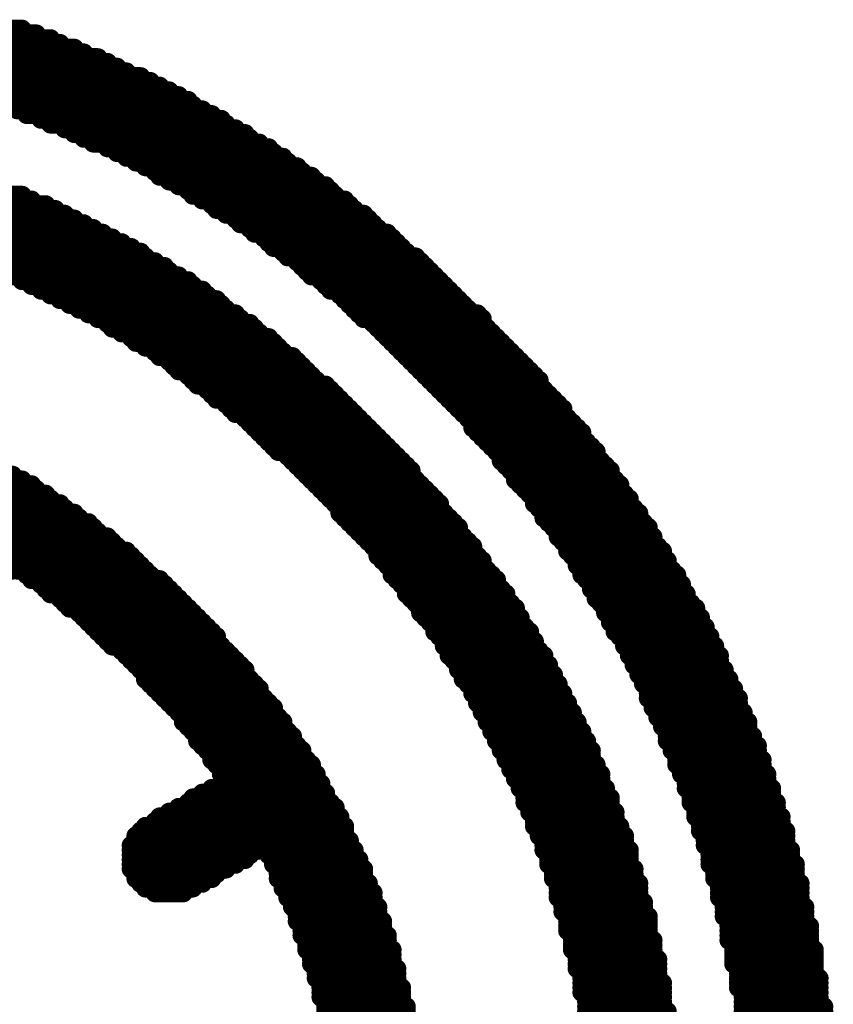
# Model space of a CAD drawing. Extents: x -0.07 to 0.95, y -0.15 to 1.54.
# Tile 16 of 23: x 0.49 to 0.58, y 0.67 to 0.78. Entities that reach past the tile are written whole.
import ezdxf

# ---------------------------------------------------------------- set-up
doc = ezdxf.new("R2010")
doc.units = 0
doc.layers.get('0').update_dxf_attribs({"linetype": 'CONTINUOUS'})
doc.layers.add('gto', color=2, linetype='CONTINUOUS')

# ---------------------------------------------------------------- blocks, each defined once
blk = doc.blocks.new('D40')
at = {"const_width": 0.001}
blk.add_lwpolyline([(-0.0005, 0, 1), (0.0005, 0, 1)], format="xyb", close=True, dxfattribs=at)

msp = doc.modelspace()

# ---------------------------------------------------------------- linework, layer by layer
at = {"layer": 'gto', "color": 2, "const_width": 0.002}
for points in [[(0.4085, 0.7775), (0.4935, 0.7775)], [(0.407, 0.777), (0.495, 0.777)], [(0.454, 0.7765), (0.4965, 0.7765)], [(0.4625, 0.776), (0.4975, 0.776)], [(0.467, 0.7755), (0.499, 0.7755)], [(0.4705, 0.775), (0.5, 0.775)], [(0.473, 0.7745), (0.5015, 0.7745)], [(0.4755, 0.774), (0.5025, 0.774)], [(0.478, 0.7735), (0.5035, 0.7735)], [(0.48, 0.773), (0.5045, 0.773)], [(0.482, 0.7725), (0.506, 0.7725)], [(0.4835, 0.772), (0.507, 0.772)], [(0.4855, 0.7715), (0.508, 0.7715)], [(0.487, 0.771), (0.509, 0.771)], [(0.4885, 0.7705), (0.51, 0.7705)], [(0.49, 0.77), (0.511, 0.77)], [(0.4915, 0.7695), (0.5115, 0.7695)], [(0.493, 0.769), (0.5125, 0.769)], [(0.494, 0.7685), (0.5135, 0.7685)], [(0.4955, 0.768), (0.5145, 0.768)], [(0.4965, 0.7675), (0.515, 0.7675)], [(0.498, 0.767), (0.516, 0.767)], [(0.499, 0.7665), (0.517, 0.7665)], [(0.5, 0.766), (0.5175, 0.766)], [(0.501, 0.7655), (0.5185, 0.7655)], [(0.5025, 0.765), (0.5195, 0.765)], [(0.5035, 0.7645), (0.52, 0.7645)], [(0.5045, 0.764), (0.521, 0.764)], [(0.5055, 0.7635), (0.5215, 0.7635)], [(0.5065, 0.763), (0.5225, 0.763)], [(0.5075, 0.7625), (0.523, 0.7625)], [(0.508, 0.762), (0.524, 0.762)], [(0.509, 0.7615), (0.5245, 0.7615)], [(0.51, 0.761), (0.5255, 0.761)], [(0.4575, 0.76), (0.4935, 0.76)], [(0.463, 0.7595), (0.4945, 0.7595)], [(0.511, 0.7605), (0.526, 0.7605)], [(0.5115, 0.76), (0.5265, 0.76)], [(0.5125, 0.7595), (0.5275, 0.7595)], [(0.467, 0.759), (0.496, 0.759)], [(0.47, 0.7585), (0.497, 0.7585)], [(0.5135, 0.759), (0.528, 0.759)], [(0.514, 0.7585), (0.5285, 0.7585)], [(0.4725, 0.758), (0.498, 0.758)], [(0.4745, 0.7575), (0.499, 0.7575)], [(0.515, 0.758), (0.5295, 0.758)], [(0.516, 0.7575), (0.53, 0.7575)], [(0.4765, 0.757), (0.5, 0.757)], [(0.4785, 0.7565), (0.501, 0.7565)], [(0.5165, 0.757), (0.5305, 0.757)], [(0.5175, 0.7565), (0.531, 0.7565)], [(0.48, 0.756), (0.502, 0.756)], [(0.482, 0.7555), (0.503, 0.7555)], [(0.518, 0.756), (0.532, 0.756)], [(0.519, 0.7555), (0.5325, 0.7555)], [(0.4835, 0.755), (0.504, 0.755)], [(0.485, 0.7545), (0.505, 0.7545)], [(0.5195, 0.755), (0.533, 0.755)], [(0.52, 0.7545), (0.5335, 0.7545)], [(0.4865, 0.754), (0.506, 0.754)], [(0.4875, 0.7535), (0.5065, 0.7535)], [(0.521, 0.754), (0.534, 0.754)], [(0.5215, 0.7535), (0.535, 0.7535)], [(0.489, 0.753), (0.5075, 0.753)], [(0.49, 0.7525), (0.5085, 0.7525)], [(0.5225, 0.753), (0.5355, 0.753)], [(0.523, 0.7525), (0.536, 0.7525)], [(0.4915, 0.752), (0.509, 0.752)], [(0.4925, 0.7515), (0.51, 0.7515)], [(0.5235, 0.752), (0.5365, 0.752)], [(0.524, 0.7515), (0.537, 0.7515)], [(0.4935, 0.751), (0.511, 0.751)], [(0.4945, 0.7505), (0.5115, 0.7505)], [(0.525, 0.751), (0.5375, 0.751)], [(0.5255, 0.7505), (0.538, 0.7505)], [(0.4955, 0.75), (0.5125, 0.75)], [(0.4965, 0.7495), (0.513, 0.7495)], [(0.526, 0.75), (0.5385, 0.75)], [(0.527, 0.7495), (0.539, 0.7495)], [(0.4975, 0.749), (0.514, 0.749)], [(0.4985, 0.7485), (0.5145, 0.7485)], [(0.5275, 0.749), (0.5395, 0.749)], [(0.528, 0.7485), (0.54, 0.7485)], [(0.4995, 0.748), (0.515, 0.748)], [(0.5005, 0.7475), (0.516, 0.7475)], [(0.5285, 0.748), (0.5405, 0.748)], [(0.529, 0.7475), (0.5415, 0.7475)], [(0.5015, 0.747), (0.5165, 0.747)], [(0.5025, 0.7465), (0.5175, 0.7465)], [(0.503, 0.746), (0.518, 0.746)], [(0.5295, 0.747), (0.542, 0.747)], [(0.5305, 0.7465), (0.542, 0.7465)], [(0.531, 0.746), (0.5425, 0.746)], [(0.504, 0.7455), (0.5185, 0.7455)], [(0.505, 0.745), (0.5195, 0.745)], [(0.5315, 0.7455), (0.543, 0.7455)], [(0.532, 0.745), (0.5435, 0.745)], [(0.5055, 0.7445), (0.52, 0.7445)], [(0.5065, 0.744), (0.5205, 0.744)], [(0.5325, 0.7445), (0.544, 0.7445)], [(0.533, 0.744), (0.5445, 0.744)], [(0.5075, 0.7435), (0.521, 0.7435)], [(0.508, 0.743), (0.522, 0.743)], [(0.5335, 0.7435), (0.545, 0.7435)], [(0.534, 0.743), (0.5455, 0.743)], [(0.509, 0.7425), (0.5225, 0.7425)], [(0.5095, 0.742), (0.523, 0.742)], [(0.5345, 0.7425), (0.546, 0.7425)], [(0.535, 0.742), (0.5465, 0.742)], [(0.51, 0.7415), (0.5235, 0.7415)], [(0.511, 0.741), (0.524, 0.741)], [(0.5355, 0.7415), (0.547, 0.7415)], [(0.536, 0.741), (0.5475, 0.741)], [(0.5115, 0.7405), (0.5245, 0.7405)], [(0.512, 0.74), (0.5255, 0.74)], [(0.5365, 0.7405), (0.548, 0.7405)], [(0.537, 0.74), (0.548, 0.74)], [(0.513, 0.7395), (0.526, 0.7395)], [(0.5135, 0.739), (0.5265, 0.739)], [(0.5375, 0.7395), (0.5485, 0.7395)], [(0.538, 0.739), (0.549, 0.739)], [(0.514, 0.7385), (0.527, 0.7385)], [(0.515, 0.738), (0.5275, 0.738)], [(0.5385, 0.7385), (0.5495, 0.7385)], [(0.539, 0.738), (0.55, 0.738)], [(0.5155, 0.7375), (0.528, 0.7375)], [(0.516, 0.737), (0.5285, 0.737)], [(0.5395, 0.7375), (0.5505, 0.7375)], [(0.54, 0.737), (0.5505, 0.737)], [(0.517, 0.7365), (0.529, 0.7365)], [(0.5175, 0.736), (0.5295, 0.736)], [(0.5405, 0.7365), (0.551, 0.7365)], [(0.541, 0.736), (0.5515, 0.736)], [(0.518, 0.7355), (0.53, 0.7355)], [(0.5185, 0.735), (0.5305, 0.735)], [(0.541, 0.7355), (0.552, 0.7355)], [(0.5415, 0.735), (0.5525, 0.735)], [(0.519, 0.7345), (0.531, 0.7345)], [(0.5195, 0.734), (0.5315, 0.734)], [(0.542, 0.7345), (0.5525, 0.7345)], [(0.5425, 0.734), (0.553, 0.734)], [(0.52, 0.7335), (0.532, 0.7335)], [(0.5205, 0.733), (0.5325, 0.733)], [(0.543, 0.7335), (0.5535, 0.7335)], [(0.5435, 0.733), (0.554, 0.733)], [(0.5215, 0.7325), (0.533, 0.7325)], [(0.522, 0.732), (0.5335, 0.732)], [(0.5225, 0.7315), (0.534, 0.7315)], [(0.544, 0.7325), (0.554, 0.7325)], [(0.544, 0.732), (0.5545, 0.732)], [(0.5445, 0.7315), (0.555, 0.7315)], [(0.4715, 0.7305), (0.4925, 0.7305)], [(0.523, 0.731), (0.5345, 0.731)], [(0.5235, 0.7305), (0.5345, 0.7305)], [(0.545, 0.731), (0.5555, 0.731)], [(0.5455, 0.7305), (0.5555, 0.7305)], [(0.473, 0.73), (0.4935, 0.73)], [(0.4745, 0.7295), (0.4945, 0.7295)], [(0.524, 0.73), (0.535, 0.73)], [(0.5245, 0.7295), (0.5355, 0.7295)], [(0.5455, 0.73), (0.556, 0.73)], [(0.546, 0.7295), (0.5565, 0.7295)], [(0.476, 0.729), (0.495, 0.729)], [(0.4775, 0.7285), (0.496, 0.7285)], [(0.525, 0.729), (0.536, 0.729)], [(0.5255, 0.7285), (0.5365, 0.7285)], [(0.5465, 0.729), (0.5565, 0.729)], [(0.547, 0.7285), (0.557, 0.7285)], [(0.479, 0.728), (0.4965, 0.728)], [(0.48, 0.7275), (0.4975, 0.7275)], [(0.526, 0.728), (0.537, 0.728)], [(0.5265, 0.7275), (0.5375, 0.7275)], [(0.5475, 0.728), (0.5575, 0.728)], [(0.5475, 0.7275), (0.5575, 0.7275)], [(0.481, 0.727), (0.498, 0.727)], [(0.482, 0.7265), (0.499, 0.7265)], [(0.527, 0.727), (0.5375, 0.727)], [(0.527, 0.7265), (0.538, 0.7265)], [(0.548, 0.727), (0.558, 0.727)], [(0.5485, 0.7265), (0.5585, 0.7265)], [(0.4835, 0.726), (0.4995, 0.726)], [(0.4845, 0.7255), (0.5005, 0.7255)], [(0.5275, 0.726), (0.5385, 0.726)], [(0.528, 0.7255), (0.539, 0.7255)], [(0.5485, 0.726), (0.5585, 0.726)], [(0.549, 0.7255), (0.559, 0.7255)], [(0.4855, 0.725), (0.501, 0.725)], [(0.4855, 0.7245), (0.5015, 0.7245)], [(0.5285, 0.725), (0.5395, 0.725)], [(0.529, 0.7245), (0.5395, 0.7245)], [(0.5495, 0.725), (0.5595, 0.725)], [(0.55, 0.7245), (0.5595, 0.7245)], [(0.485, 0.724), (0.5025, 0.724)], [(0.485, 0.7235), (0.503, 0.7235)], [(0.5295, 0.724), (0.54, 0.724)], [(0.53, 0.7235), (0.5405, 0.7235)], [(0.55, 0.724), (0.56, 0.724)], [(0.5505, 0.7235), (0.56, 0.7235)], [(0.484, 0.7225), (0.5045, 0.7225)], [(0.4845, 0.723), (0.5035, 0.723)], [(0.5305, 0.723), (0.541, 0.723)], [(0.531, 0.7225), (0.541, 0.7225)], [(0.551, 0.723), (0.5605, 0.723)], [(0.551, 0.7225), (0.561, 0.7225)], [(0.4835, 0.7215), (0.5055, 0.7215)], [(0.484, 0.722), (0.505, 0.722)], [(0.531, 0.722), (0.5415, 0.722)], [(0.5315, 0.7215), (0.542, 0.7215)], [(0.5515, 0.722), (0.561, 0.722)], [(0.552, 0.7215), (0.5615, 0.7215)], [(0.483, 0.7205), (0.4925, 0.7205)], [(0.4835, 0.721), (0.506, 0.721)], [(0.493, 0.7205), (0.5065, 0.7205)], [(0.532, 0.721), (0.542, 0.721)], [(0.5325, 0.7205), (0.5425, 0.7205)], [(0.552, 0.721), (0.5615, 0.721)], [(0.5525, 0.7205), (0.562, 0.7205)], [(0.494, 0.72), (0.507, 0.72)], [(0.4945, 0.7195), (0.508, 0.7195)], [(0.5325, 0.72), (0.543, 0.72)], [(0.533, 0.7195), (0.5435, 0.7195)], [(0.5525, 0.72), (0.5625, 0.72)], [(0.553, 0.7195), (0.5625, 0.7195)], [(0.4955, 0.719), (0.5085, 0.719)], [(0.496, 0.7185), (0.509, 0.7185)], [(0.4965, 0.718), (0.5095, 0.718)], [(0.5335, 0.719), (0.5435, 0.719)], [(0.534, 0.7185), (0.544, 0.7185)], [(0.534, 0.718), (0.5445, 0.718)], [(0.5535, 0.719), (0.563, 0.719)], [(0.5535, 0.7185), (0.563, 0.7185)], [(0.554, 0.718), (0.5635, 0.718)], [(0.4975, 0.7175), (0.51, 0.7175)], [(0.498, 0.717), (0.5105, 0.717)], [(0.5345, 0.7175), (0.5445, 0.7175)], [(0.535, 0.717), (0.545, 0.717)], [(0.554, 0.7175), (0.5635, 0.7175)], [(0.5545, 0.717), (0.564, 0.717)], [(0.4985, 0.7165), (0.511, 0.7165)], [(0.4995, 0.716), (0.5115, 0.716)], [(0.5355, 0.7165), (0.5455, 0.7165)], [(0.5355, 0.716), (0.5455, 0.716)], [(0.555, 0.7165), (0.5645, 0.7165)], [(0.555, 0.716), (0.5645, 0.716)], [(0.5, 0.7155), (0.512, 0.7155)], [(0.5005, 0.715), (0.5125, 0.715)], [(0.536, 0.7155), (0.546, 0.7155)], [(0.5365, 0.715), (0.546, 0.715)], [(0.5555, 0.7155), (0.565, 0.7155)], [(0.5555, 0.715), (0.565, 0.715)], [(0.501, 0.7145), (0.513, 0.7145)], [(0.5015, 0.714), (0.5135, 0.714)], [(0.537, 0.7145), (0.5465, 0.7145)], [(0.537, 0.714), (0.547, 0.714)], [(0.556, 0.7145), (0.5655, 0.7145)], [(0.556, 0.714), (0.5655, 0.714)], [(0.502, 0.7135), (0.514, 0.7135)], [(0.5025, 0.713), (0.514, 0.713)], [(0.5375, 0.7135), (0.547, 0.7135)], [(0.538, 0.713), (0.5475, 0.713)], [(0.5565, 0.7135), (0.566, 0.7135)], [(0.557, 0.713), (0.566, 0.713)], [(0.503, 0.7125), (0.5145, 0.7125)], [(0.504, 0.712), (0.515, 0.712)], [(0.538, 0.7125), (0.5475, 0.7125)], [(0.5385, 0.712), (0.548, 0.712)], [(0.557, 0.7125), (0.5665, 0.7125)], [(0.5575, 0.712), (0.5665, 0.712)], [(0.5045, 0.7115), (0.5155, 0.7115)], [(0.505, 0.711), (0.516, 0.711)], [(0.5385, 0.7115), (0.5485, 0.7115)], [(0.539, 0.711), (0.5485, 0.711)], [(0.5575, 0.7115), (0.567, 0.7115)], [(0.558, 0.711), (0.567, 0.711)], [(0.5055, 0.7105), (0.5165, 0.7105)], [(0.506, 0.71), (0.517, 0.71)], [(0.5395, 0.7105), (0.549, 0.7105)], [(0.5395, 0.71), (0.549, 0.71)], [(0.558, 0.7105), (0.567, 0.7105)], [(0.5585, 0.71), (0.5675, 0.71)], [(0.5065, 0.7095), (0.517, 0.7095)], [(0.5065, 0.709), (0.5175, 0.709)], [(0.54, 0.7095), (0.5495, 0.7095)], [(0.54, 0.709), (0.5495, 0.709)], [(0.5585, 0.7095), (0.5675, 0.7095)], [(0.559, 0.709), (0.568, 0.709)], [(0.507, 0.7085), (0.518, 0.7085)], [(0.5075, 0.708), (0.5185, 0.708)], [(0.5405, 0.7085), (0.55, 0.7085)], [(0.541, 0.708), (0.55, 0.708)], [(0.559, 0.7085), (0.568, 0.7085)], [(0.5595, 0.708), (0.5685, 0.708)], [(0.508, 0.7075), (0.5185, 0.7075)], [(0.5085, 0.707), (0.519, 0.707)], [(0.541, 0.7075), (0.5505, 0.7075)], [(0.5415, 0.707), (0.5505, 0.707)], [(0.5595, 0.7075), (0.5685, 0.7075)], [(0.5595, 0.707), (0.569, 0.707)], [(0.509, 0.7065), (0.5195, 0.7065)], [(0.5095, 0.706), (0.52, 0.706)], [(0.5415, 0.7065), (0.551, 0.7065)], [(0.542, 0.706), (0.551, 0.706)], [(0.56, 0.7065), (0.569, 0.7065)], [(0.56, 0.706), (0.569, 0.706)], [(0.51, 0.7055), (0.52, 0.7055)], [(0.5105, 0.705), (0.5205, 0.705)], [(0.5105, 0.7045), (0.521, 0.7045)], [(0.542, 0.7055), (0.5515, 0.7055)], [(0.5425, 0.705), (0.5515, 0.705)], [(0.5425, 0.7045), (0.552, 0.7045)], [(0.5605, 0.7055), (0.5695, 0.7055)], [(0.5605, 0.705), (0.5695, 0.705)], [(0.561, 0.7045), (0.57, 0.7045)], [(0.511, 0.704), (0.521, 0.704)], [(0.5115, 0.7035), (0.5215, 0.7035)], [(0.543, 0.704), (0.552, 0.704)], [(0.543, 0.7035), (0.5525, 0.7035)], [(0.561, 0.704), (0.57, 0.704)], [(0.5615, 0.7035), (0.57, 0.7035)], [(0.512, 0.703), (0.522, 0.703)], [(0.512, 0.7025), (0.522, 0.7025)], [(0.5435, 0.703), (0.5525, 0.703)], [(0.5435, 0.7025), (0.553, 0.7025)], [(0.5615, 0.703), (0.5705, 0.703)], [(0.5615, 0.7025), (0.5705, 0.7025)], [(0.5125, 0.702), (0.5225, 0.702)], [(0.513, 0.7015), (0.523, 0.7015)], [(0.544, 0.702), (0.553, 0.702)], [(0.544, 0.7015), (0.5535, 0.7015)], [(0.562, 0.702), (0.571, 0.702)], [(0.562, 0.7015), (0.571, 0.7015)], [(0.5135, 0.701), (0.523, 0.701)], [(0.5135, 0.7005), (0.5235, 0.7005)], [(0.5445, 0.701), (0.5535, 0.701)], [(0.5445, 0.7005), (0.5535, 0.7005)], [(0.5625, 0.701), (0.571, 0.701)], [(0.5625, 0.7005), (0.5715, 0.7005)], [(0.514, 0.7), (0.524, 0.7)], [(0.5145, 0.6995), (0.524, 0.6995)], [(0.545, 0.7), (0.554, 0.7)], [(0.545, 0.6995), (0.554, 0.6995)], [(0.5625, 0.7), (0.5715, 0.7)], [(0.563, 0.6995), (0.5715, 0.6995)], [(0.5145, 0.699), (0.5245, 0.699)], [(0.515, 0.6985), (0.5245, 0.6985)], [(0.5455, 0.699), (0.5545, 0.699)], [(0.5455, 0.6985), (0.5545, 0.6985)], [(0.563, 0.699), (0.572, 0.699)], [(0.5635, 0.6985), (0.572, 0.6985)], [(0.5135, 0.6975), (0.525, 0.6975)], [(0.5145, 0.698), (0.525, 0.698)], [(0.546, 0.698), (0.5545, 0.698)], [(0.546, 0.6975), (0.555, 0.6975)], [(0.5635, 0.698), (0.572, 0.698)], [(0.5635, 0.6975), (0.5725, 0.6975)], [(0.5115, 0.6965), (0.5255, 0.6965)], [(0.5125, 0.697), (0.5255, 0.697)], [(0.5465, 0.697), (0.555, 0.697)], [(0.5465, 0.6965), (0.5555, 0.6965)], [(0.564, 0.697), (0.5725, 0.697)], [(0.564, 0.6965), (0.5725, 0.6965)], [(0.51, 0.6955), (0.5265, 0.6955)], [(0.511, 0.696), (0.526, 0.696)], [(0.5465, 0.696), (0.5555, 0.696)], [(0.547, 0.6955), (0.5555, 0.6955)], [(0.564, 0.696), (0.573, 0.696)], [(0.5645, 0.6955), (0.573, 0.6955)], [(0.508, 0.6945), (0.527, 0.6945)], [(0.509, 0.695), (0.5265, 0.695)], [(0.547, 0.695), (0.556, 0.695)], [(0.5475, 0.6945), (0.556, 0.6945)], [(0.5645, 0.695), (0.573, 0.695)], [(0.5645, 0.6945), (0.5735, 0.6945)], [(0.5065, 0.6935), (0.5275, 0.6935)], [(0.5075, 0.694), (0.527, 0.694)], [(0.5475, 0.694), (0.556, 0.694)], [(0.5475, 0.6935), (0.5565, 0.6935)], [(0.565, 0.694), (0.5735, 0.694)], [(0.565, 0.6935), (0.5735, 0.6935)], [(0.5055, 0.6925), (0.5275, 0.6925)], [(0.506, 0.693), (0.5275, 0.693)], [(0.548, 0.693), (0.5565, 0.693)], [(0.548, 0.6925), (0.557, 0.6925)], [(0.565, 0.693), (0.574, 0.693)], [(0.5655, 0.6925), (0.574, 0.6925)], [(0.505, 0.6915), (0.528, 0.6915)], [(0.5055, 0.692), (0.528, 0.692)], [(0.5485, 0.692), (0.557, 0.692)], [(0.5485, 0.6915), (0.557, 0.6915)], [(0.5655, 0.692), (0.574, 0.692)], [(0.5655, 0.6915), (0.574, 0.6915)], [(0.505, 0.691), (0.5185, 0.691)], [(0.505, 0.6905), (0.5175, 0.6905)], [(0.505, 0.69), (0.517, 0.69)], [(0.5195, 0.691), (0.5285, 0.691)], [(0.5195, 0.6905), (0.5285, 0.6905)], [(0.52, 0.69), (0.529, 0.69)], [(0.5485, 0.691), (0.5575, 0.691)], [(0.549, 0.6905), (0.5575, 0.6905)], [(0.549, 0.69), (0.5575, 0.69)], [(0.566, 0.691), (0.5745, 0.691)], [(0.566, 0.6905), (0.5745, 0.6905)], [(0.566, 0.69), (0.5745, 0.69)], [(0.505, 0.6895), (0.516, 0.6895)], [(0.505, 0.689), (0.515, 0.689)], [(0.52, 0.6895), (0.529, 0.6895)], [(0.5205, 0.689), (0.5295, 0.689)], [(0.549, 0.6895), (0.5575, 0.6895)], [(0.5495, 0.689), (0.558, 0.689)], [(0.566, 0.6895), (0.575, 0.6895)], [(0.5665, 0.689), (0.575, 0.689)], [(0.5055, 0.6885), (0.514, 0.6885)], [(0.5055, 0.688), (0.5135, 0.688)], [(0.5205, 0.6885), (0.5295, 0.6885)], [(0.5205, 0.688), (0.5295, 0.688)], [(0.5495, 0.6885), (0.558, 0.6885)], [(0.5495, 0.688), (0.558, 0.688)], [(0.5665, 0.6885), (0.575, 0.6885)], [(0.5665, 0.688), (0.575, 0.688)], [(0.506, 0.6875), (0.5125, 0.6875)], [(0.5065, 0.687), (0.5115, 0.687)], [(0.521, 0.6875), (0.53, 0.6875)], [(0.521, 0.687), (0.53, 0.687)], [(0.55, 0.6875), (0.5585, 0.6875)], [(0.55, 0.687), (0.5585, 0.687)], [(0.567, 0.6875), (0.5755, 0.6875)], [(0.567, 0.687), (0.5755, 0.687)], [(0.5075, 0.6865), (0.5105, 0.6865)], [(0.5215, 0.6865), (0.5305, 0.6865)], [(0.5215, 0.686), (0.5305, 0.686)], [(0.55, 0.6865), (0.5585, 0.6865)], [(0.55, 0.686), (0.5585, 0.686)], [(0.567, 0.6865), (0.5755, 0.6865)], [(0.567, 0.686), (0.5755, 0.686)], [(0.522, 0.6855), (0.5305, 0.6855)], [(0.522, 0.685), (0.531, 0.685)], [(0.5505, 0.6855), (0.559, 0.6855)], [(0.5505, 0.685), (0.559, 0.685)], [(0.5675, 0.6855), (0.5755, 0.6855)], [(0.5675, 0.685), (0.576, 0.685)], [(0.5225, 0.6845), (0.531, 0.6845)], [(0.5225, 0.684), (0.531, 0.684)], [(0.5505, 0.6845), (0.559, 0.6845)], [(0.551, 0.684), (0.5595, 0.684)], [(0.5675, 0.6845), (0.576, 0.6845)], [(0.5675, 0.684), (0.576, 0.684)], [(0.5225, 0.6835), (0.5315, 0.6835)], [(0.523, 0.683), (0.5315, 0.683)], [(0.551, 0.6835), (0.5595, 0.6835)], [(0.551, 0.683), (0.5595, 0.683)], [(0.568, 0.6835), (0.576, 0.6835)], [(0.568, 0.683), (0.5765, 0.683)], [(0.523, 0.6825), (0.5315, 0.6825)], [(0.523, 0.682), (0.532, 0.682)], [(0.551, 0.6825), (0.5595, 0.6825)], [(0.5515, 0.682), (0.5595, 0.682)], [(0.568, 0.6825), (0.5765, 0.6825)], [(0.568, 0.682), (0.5765, 0.682)], [(0.5235, 0.6815), (0.532, 0.6815)], [(0.5235, 0.681), (0.532, 0.681)], [(0.5515, 0.6815), (0.56, 0.6815)], [(0.5515, 0.681), (0.56, 0.681)], [(0.568, 0.6815), (0.5765, 0.6815)], [(0.5685, 0.681), (0.5765, 0.681)], [(0.5235, 0.6805), (0.5325, 0.6805)], [(0.524, 0.68), (0.5325, 0.68)], [(0.5515, 0.6805), (0.56, 0.6805)], [(0.552, 0.68), (0.56, 0.68)], [(0.5685, 0.6805), (0.577, 0.6805)], [(0.5685, 0.68), (0.577, 0.68)], [(0.524, 0.6795), (0.5325, 0.6795)], [(0.524, 0.679), (0.5325, 0.679)], [(0.552, 0.6795), (0.5605, 0.6795)], [(0.552, 0.679), (0.5605, 0.679)], [(0.5685, 0.6795), (0.577, 0.6795)], [(0.5685, 0.679), (0.577, 0.679)], [(0.5245, 0.6785), (0.533, 0.6785)], [(0.5245, 0.678), (0.533, 0.678)], [(0.552, 0.6785), (0.5605, 0.6785)], [(0.5525, 0.678), (0.5605, 0.678)], [(0.569, 0.6785), (0.577, 0.6785)], [(0.569, 0.678), (0.577, 0.678)], [(0.5245, 0.6775), (0.533, 0.6775)], [(0.525, 0.677), (0.533, 0.677)], [(0.525, 0.6765), (0.5335, 0.6765)], [(0.5525, 0.6775), (0.5605, 0.6775)], [(0.5525, 0.677), (0.561, 0.677)], [(0.5525, 0.6765), (0.561, 0.6765)], [(0.569, 0.6775), (0.5775, 0.6775)], [(0.569, 0.677), (0.5775, 0.677)], [(0.569, 0.6765), (0.5775, 0.6765)], [(0.525, 0.676), (0.5335, 0.676)], [(0.525, 0.6755), (0.5335, 0.6755)], [(0.5525, 0.676), (0.561, 0.676)], [(0.553, 0.6755), (0.561, 0.6755)], [(0.5695, 0.676), (0.5775, 0.676)], [(0.5695, 0.6755), (0.5775, 0.6755)], [(0.5255, 0.675), (0.5335, 0.675)], [(0.5255, 0.6745), (0.534, 0.6745)], [(0.553, 0.675), (0.561, 0.675)], [(0.553, 0.6745), (0.561, 0.6745)], [(0.5695, 0.675), (0.5775, 0.675)], [(0.5695, 0.6745), (0.578, 0.6745)], [(0.5255, 0.674), (0.534, 0.674)], [(0.553, 0.674), (0.5615, 0.674)], [(0.5695, 0.674), (0.578, 0.674)]]:
    msp.add_lwpolyline(points, dxfattribs=at)

# ---------------------------------------------------------------- block references
at = {"layer": 'gto'}
for p in [(0.4935, 0.7775), (0.495, 0.777), (0.4965, 0.7765), (0.4975, 0.776), (0.499, 0.7755), (0.5, 0.775), (0.5015, 0.7745), (0.5025, 0.774), (0.5035, 0.7735), (0.5045, 0.773), (0.506, 0.7725), (0.507, 0.772), (0.508, 0.7715), (0.509, 0.771), (0.51, 0.7705), (0.511, 0.77), (0.493, 0.769), (0.5115, 0.7695), (0.5125, 0.769), (0.494, 0.7685), (0.4955, 0.768), (0.5135, 0.7685), (0.5145, 0.768), (0.4965, 0.7675), (0.498, 0.767), (0.515, 0.7675), (0.516, 0.767), (0.499, 0.7665), (0.5, 0.766), (0.517, 0.7665), (0.5175, 0.766), (0.501, 0.7655), (0.5025, 0.765), (0.5185, 0.7655), (0.5195, 0.765), (0.5035, 0.7645), (0.5045, 0.764), (0.52, 0.7645), (0.521, 0.764), (0.5055, 0.7635), (0.5065, 0.763), (0.5215, 0.7635), (0.5225, 0.763), (0.5075, 0.7625), (0.508, 0.762), (0.523, 0.7625), (0.524, 0.762), (0.509, 0.7615), (0.51, 0.761), (0.5245, 0.7615), (0.5255, 0.761), (0.4935, 0.76), (0.4945, 0.7595), (0.511, 0.7605), (0.5115, 0.76), (0.5125, 0.7595), (0.526, 0.7605), (0.5265, 0.76), (0.5275, 0.7595), (0.496, 0.759), (0.497, 0.7585), (0.5135, 0.759), (0.514, 0.7585), (0.528, 0.759), (0.5285, 0.7585), (0.498, 0.758), (0.499, 0.7575), (0.515, 0.758), (0.516, 0.7575), (0.5295, 0.758), (0.53, 0.7575), (0.5, 0.757), (0.501, 0.7565), (0.5165, 0.757), (0.5175, 0.7565), (0.5305, 0.757), (0.531, 0.7565), (0.502, 0.756), (0.503, 0.7555), (0.518, 0.756), (0.519, 0.7555), (0.532, 0.756), (0.5325, 0.7555), (0.504, 0.755), (0.505, 0.7545), (0.5195, 0.755), (0.52, 0.7545), (0.533, 0.755), (0.5335, 0.7545), (0.506, 0.754), (0.5065, 0.7535), (0.521, 0.754), (0.5215, 0.7535), (0.534, 0.754), (0.535, 0.7535), (0.5075, 0.753), (0.5085, 0.7525), (0.5225, 0.753), (0.523, 0.7525), (0.5355, 0.753), (0.536, 0.7525), (0.4925, 0.7515), (0.509, 0.752), (0.51, 0.7515), (0.5235, 0.752), (0.524, 0.7515), (0.5365, 0.752), (0.537, 0.7515), (0.4935, 0.751), (0.4945, 0.7505), (0.511, 0.751), (0.5115, 0.7505), (0.525, 0.751), (0.5255, 0.7505), (0.5375, 0.751), (0.538, 0.7505), (0.4955, 0.75), (0.4965, 0.7495), (0.5125, 0.75), (0.513, 0.7495), (0.526, 0.75), (0.527, 0.7495), (0.5385, 0.75), (0.539, 0.7495), (0.4975, 0.749), (0.4985, 0.7485), (0.514, 0.749), (0.5145, 0.7485), (0.5275, 0.749), (0.528, 0.7485), (0.5395, 0.749), (0.54, 0.7485), (0.4995, 0.748), (0.5005, 0.7475), (0.515, 0.748), (0.516, 0.7475), (0.5285, 0.748), (0.529, 0.7475), (0.5405, 0.748), (0.5415, 0.7475), (0.5015, 0.747), (0.5025, 0.7465), (0.503, 0.746), (0.5165, 0.747), (0.5175, 0.7465), (0.518, 0.746), (0.5295, 0.747), (0.5305, 0.7465), (0.531, 0.746), (0.542, 0.747), (0.542, 0.7465), (0.5425, 0.746), (0.504, 0.7455), (0.505, 0.745), (0.5185, 0.7455), (0.5195, 0.745), (0.5315, 0.7455), (0.532, 0.745), (0.543, 0.7455), (0.5435, 0.745), (0.5055, 0.7445), (0.5065, 0.744), (0.52, 0.7445), (0.5205, 0.744), (0.5325, 0.7445), (0.533, 0.744), (0.544, 0.7445), (0.5445, 0.744), (0.5075, 0.7435), (0.508, 0.743), (0.521, 0.7435), (0.522, 0.743), (0.5335, 0.7435), (0.534, 0.743), (0.545, 0.7435), (0.5455, 0.743), (0.509, 0.7425), (0.5095, 0.742), (0.5225, 0.7425), (0.523, 0.742), (0.5345, 0.7425), (0.535, 0.742), (0.546, 0.7425), (0.5465, 0.742), (0.51, 0.7415), (0.511, 0.741), (0.5235, 0.7415), (0.524, 0.741), (0.5355, 0.7415), (0.536, 0.741), (0.547, 0.7415), (0.5475, 0.741), (0.5115, 0.7405), (0.512, 0.74), (0.5245, 0.7405), (0.5255, 0.74), (0.5365, 0.7405), (0.537, 0.74), (0.548, 0.7405), (0.548, 0.74), (0.513, 0.7395), (0.5135, 0.739), (0.526, 0.7395), (0.5265, 0.739), (0.5375, 0.7395), (0.538, 0.739), (0.5485, 0.7395), (0.549, 0.739), (0.514, 0.7385), (0.515, 0.738), (0.527, 0.7385), (0.5275, 0.738), (0.5385, 0.7385), (0.539, 0.738), (0.5495, 0.7385), (0.55, 0.738), (0.5155, 0.7375), (0.516, 0.737), (0.528, 0.7375), (0.5285, 0.737), (0.5395, 0.7375), (0.54, 0.737), (0.5505, 0.7375), (0.5505, 0.737), (0.517, 0.7365), (0.5175, 0.736), (0.529, 0.7365), (0.5295, 0.736), (0.5405, 0.7365), (0.541, 0.736), (0.551, 0.7365), (0.5515, 0.736), (0.518, 0.7355), (0.5185, 0.735), (0.53, 0.7355), (0.5305, 0.735), (0.541, 0.7355), (0.5415, 0.735), (0.552, 0.7355), (0.5525, 0.735), (0.519, 0.7345), (0.5195, 0.734), (0.531, 0.7345), (0.5315, 0.734), (0.542, 0.7345), (0.5425, 0.734), (0.5525, 0.7345), (0.553, 0.734), (0.52, 0.7335), (0.5205, 0.733), (0.532, 0.7335), (0.5325, 0.733), (0.543, 0.7335), (0.5435, 0.733), (0.5535, 0.7335), (0.554, 0.733), (0.5215, 0.7325), (0.522, 0.732), (0.5225, 0.7315), (0.533, 0.7325), (0.5335, 0.732), (0.534, 0.7315), (0.544, 0.7325), (0.544, 0.732), (0.5445, 0.7315), (0.554, 0.7325), (0.5545, 0.732), (0.555, 0.7315), (0.4925, 0.7305), (0.523, 0.731), (0.5235, 0.7305), (0.5345, 0.731), (0.5345, 0.7305), (0.545, 0.731), (0.5455, 0.7305), (0.5555, 0.731), (0.5555, 0.7305), (0.4935, 0.73), (0.4945, 0.7295), (0.524, 0.73), (0.5245, 0.7295), (0.535, 0.73), (0.5355, 0.7295), (0.5455, 0.73), (0.546, 0.7295), (0.556, 0.73), (0.5565, 0.7295), (0.495, 0.729), (0.496, 0.7285), (0.525, 0.729), (0.5255, 0.7285), (0.536, 0.729), (0.5365, 0.7285), (0.5465, 0.729), (0.547, 0.7285), (0.5565, 0.729), (0.557, 0.7285), (0.4965, 0.728), (0.4975, 0.7275), (0.526, 0.728), (0.5265, 0.7275), (0.537, 0.728), (0.5375, 0.7275), (0.5475, 0.728), (0.5475, 0.7275), (0.5575, 0.728), (0.5575, 0.7275), (0.498, 0.727), (0.499, 0.7265), (0.527, 0.727), (0.527, 0.7265), (0.5375, 0.727), (0.538, 0.7265), (0.548, 0.727), (0.5485, 0.7265), (0.558, 0.727), (0.5585, 0.7265), (0.4995, 0.726), (0.5005, 0.7255), (0.5275, 0.726), (0.528, 0.7255), (0.5385, 0.726), (0.539, 0.7255), (0.5485, 0.726), (0.549, 0.7255), (0.5585, 0.726), (0.559, 0.7255), (0.501, 0.725), (0.5015, 0.7245), (0.5285, 0.725), (0.529, 0.7245), (0.5395, 0.725), (0.5395, 0.7245), (0.5495, 0.725), (0.55, 0.7245), (0.5595, 0.725), (0.5595, 0.7245), (0.5025, 0.724), (0.503, 0.7235), (0.5295, 0.724), (0.53, 0.7235), (0.54, 0.724), (0.5405, 0.7235), (0.55, 0.724), (0.5505, 0.7235), (0.56, 0.724), (0.56, 0.7235), (0.5035, 0.723), (0.5045, 0.7225), (0.5305, 0.723), (0.531, 0.7225), (0.541, 0.723), (0.541, 0.7225), (0.551, 0.723), (0.551, 0.7225), (0.5605, 0.723), (0.561, 0.7225), (0.505, 0.722), (0.5055, 0.7215), (0.531, 0.722), (0.5315, 0.7215), (0.5415, 0.722), (0.542, 0.7215), (0.5515, 0.722), (0.552, 0.7215), (0.561, 0.722), (0.5615, 0.7215), (0.4925, 0.7205), (0.493, 0.7205), (0.506, 0.721), (0.5065, 0.7205), (0.532, 0.721), (0.5325, 0.7205), (0.542, 0.721), (0.5425, 0.7205), (0.552, 0.721), (0.5525, 0.7205), (0.5615, 0.721), (0.562, 0.7205), (0.494, 0.72), (0.4945, 0.7195), (0.507, 0.72), (0.508, 0.7195), (0.5325, 0.72), (0.533, 0.7195), (0.543, 0.72), (0.5435, 0.7195), (0.5525, 0.72), (0.553, 0.7195), (0.5625, 0.72), (0.5625, 0.7195), (0.4955, 0.719), (0.496, 0.7185), (0.4965, 0.718), (0.5085, 0.719), (0.509, 0.7185), (0.5095, 0.718), (0.5335, 0.719), (0.534, 0.7185), (0.534, 0.718), (0.5435, 0.719), (0.544, 0.7185), (0.5445, 0.718), (0.5535, 0.719), (0.5535, 0.7185), (0.554, 0.718), (0.563, 0.719), (0.563, 0.7185), (0.5635, 0.718), (0.4975, 0.7175), (0.498, 0.717), (0.51, 0.7175), (0.5105, 0.717), (0.5345, 0.7175), (0.535, 0.717), (0.5445, 0.7175), (0.545, 0.717), (0.554, 0.7175), (0.5545, 0.717), (0.5635, 0.7175), (0.564, 0.717), (0.4985, 0.7165), (0.4995, 0.716), (0.511, 0.7165), (0.5115, 0.716), (0.5355, 0.7165), (0.5355, 0.716), (0.5455, 0.7165), (0.5455, 0.716), (0.555, 0.7165), (0.555, 0.716), (0.5645, 0.7165), (0.5645, 0.716), (0.5, 0.7155), (0.5005, 0.715), (0.512, 0.7155), (0.5125, 0.715), (0.536, 0.7155), (0.5365, 0.715), (0.546, 0.7155), (0.546, 0.715), (0.5555, 0.7155), (0.5555, 0.715), (0.565, 0.7155), (0.565, 0.715), (0.501, 0.7145), (0.5015, 0.714), (0.513, 0.7145), (0.5135, 0.714), (0.537, 0.7145), (0.537, 0.714), (0.5465, 0.7145), (0.547, 0.714), (0.556, 0.7145), (0.556, 0.714), (0.5655, 0.7145), (0.5655, 0.714), (0.502, 0.7135), (0.5025, 0.713), (0.514, 0.7135), (0.514, 0.713), (0.5375, 0.7135), (0.538, 0.713), (0.547, 0.7135), (0.5475, 0.713), (0.5565, 0.7135), (0.557, 0.713), (0.566, 0.7135), (0.566, 0.713), (0.503, 0.7125), (0.504, 0.712), (0.5145, 0.7125), (0.515, 0.712), (0.538, 0.7125), (0.5385, 0.712), (0.5475, 0.7125), (0.548, 0.712), (0.557, 0.7125), (0.5575, 0.712), (0.5665, 0.7125), (0.5665, 0.712), (0.5045, 0.7115), (0.505, 0.711), (0.5155, 0.7115), (0.516, 0.711), (0.5385, 0.7115), (0.539, 0.711), (0.5485, 0.7115), (0.5485, 0.711), (0.5575, 0.7115), (0.558, 0.711), (0.567, 0.7115), (0.567, 0.711), (0.5055, 0.7105), (0.506, 0.71), (0.5165, 0.7105), (0.517, 0.71), (0.5395, 0.7105), (0.5395, 0.71), (0.549, 0.7105), (0.549, 0.71), (0.558, 0.7105), (0.5585, 0.71), (0.567, 0.7105), (0.5675, 0.71), (0.5065, 0.7095), (0.5065, 0.709), (0.517, 0.7095), (0.5175, 0.709), (0.54, 0.7095), (0.54, 0.709), (0.5495, 0.7095), (0.5495, 0.709), (0.5585, 0.7095), (0.559, 0.709), (0.5675, 0.7095), (0.568, 0.709), (0.507, 0.7085), (0.5075, 0.708), (0.518, 0.7085), (0.5185, 0.708), (0.5405, 0.7085), (0.541, 0.708), (0.55, 0.7085), (0.55, 0.708), (0.559, 0.7085), (0.5595, 0.708), (0.568, 0.7085), (0.5685, 0.708), (0.508, 0.7075), (0.5085, 0.707), (0.5185, 0.7075), (0.519, 0.707), (0.541, 0.7075), (0.5415, 0.707), (0.5505, 0.7075), (0.5505, 0.707), (0.5595, 0.7075), (0.5595, 0.707), (0.5685, 0.7075), (0.569, 0.707), (0.509, 0.7065), (0.5095, 0.706), (0.5195, 0.7065), (0.52, 0.706), (0.5415, 0.7065), (0.542, 0.706), (0.551, 0.7065), (0.551, 0.706), (0.56, 0.7065), (0.56, 0.706), (0.569, 0.7065), (0.569, 0.706), (0.51, 0.7055), (0.5105, 0.705), (0.5105, 0.7045), (0.52, 0.7055), (0.5205, 0.705), (0.521, 0.7045), (0.542, 0.7055), (0.5425, 0.705), (0.5425, 0.7045), (0.5515, 0.7055), (0.5515, 0.705), (0.552, 0.7045), (0.5605, 0.7055), (0.5605, 0.705), (0.561, 0.7045), (0.5695, 0.7055), (0.5695, 0.705), (0.57, 0.7045), (0.511, 0.704), (0.5115, 0.7035), (0.521, 0.704), (0.5215, 0.7035), (0.543, 0.704), (0.543, 0.7035), (0.552, 0.704), (0.5525, 0.7035), (0.561, 0.704), (0.5615, 0.7035), (0.57, 0.704), (0.57, 0.7035), (0.512, 0.703), (0.512, 0.7025), (0.522, 0.703), (0.522, 0.7025), (0.5435, 0.703), (0.5435, 0.7025), (0.5525, 0.703), (0.553, 0.7025), (0.5615, 0.703), (0.5615, 0.7025), (0.5705, 0.703), (0.5705, 0.7025), (0.5125, 0.702), (0.513, 0.7015), (0.5225, 0.702), (0.523, 0.7015), (0.544, 0.702), (0.544, 0.7015), (0.553, 0.702), (0.5535, 0.7015), (0.562, 0.702), (0.562, 0.7015), (0.571, 0.702), (0.571, 0.7015), (0.5135, 0.701), (0.5135, 0.7005), (0.523, 0.701), (0.5235, 0.7005), (0.5445, 0.701), (0.5445, 0.7005), (0.5535, 0.701), (0.5535, 0.7005), (0.5625, 0.701), (0.5625, 0.7005), (0.571, 0.701), (0.5715, 0.7005), (0.514, 0.7), (0.5145, 0.6995), (0.524, 0.7), (0.524, 0.6995), (0.545, 0.7), (0.545, 0.6995), (0.554, 0.7), (0.554, 0.6995), (0.5625, 0.7), (0.563, 0.6995), (0.5715, 0.7), (0.5715, 0.6995), (0.5145, 0.699), (0.515, 0.6985), (0.5245, 0.699), (0.5245, 0.6985), (0.5455, 0.699), (0.5455, 0.6985), (0.5545, 0.699), (0.5545, 0.6985), (0.563, 0.699), (0.5635, 0.6985), (0.572, 0.699), (0.572, 0.6985), (0.5135, 0.6975), (0.5145, 0.698), (0.525, 0.698), (0.525, 0.6975), (0.546, 0.698), (0.546, 0.6975), (0.5545, 0.698), (0.555, 0.6975), (0.5635, 0.698), (0.5635, 0.6975), (0.572, 0.698), (0.5725, 0.6975), (0.5115, 0.6965), (0.5125, 0.697), (0.5255, 0.697), (0.5255, 0.6965), (0.5465, 0.697), (0.5465, 0.6965), (0.555, 0.697), (0.5555, 0.6965), (0.564, 0.697), (0.564, 0.6965), (0.5725, 0.697), (0.5725, 0.6965), (0.51, 0.6955), (0.511, 0.696), (0.526, 0.696), (0.5265, 0.6955), (0.5465, 0.696), (0.547, 0.6955), (0.5555, 0.696), (0.5555, 0.6955), (0.564, 0.696), (0.5645, 0.6955), (0.573, 0.696), (0.573, 0.6955), (0.508, 0.6945), (0.509, 0.695), (0.5265, 0.695), (0.527, 0.6945), (0.547, 0.695), (0.5475, 0.6945), (0.556, 0.695), (0.556, 0.6945), (0.5645, 0.695), (0.5645, 0.6945), (0.573, 0.695), (0.5735, 0.6945), (0.5065, 0.6935), (0.5075, 0.694), (0.527, 0.694), (0.5275, 0.6935), (0.5475, 0.694), (0.5475, 0.6935), (0.556, 0.694), (0.5565, 0.6935), (0.565, 0.694), (0.565, 0.6935), (0.5735, 0.694), (0.5735, 0.6935), (0.5055, 0.6925), (0.506, 0.693), (0.5275, 0.693), (0.5275, 0.6925), (0.548, 0.693), (0.548, 0.6925), (0.5565, 0.693), (0.557, 0.6925), (0.565, 0.693), (0.5655, 0.6925), (0.574, 0.693), (0.574, 0.6925), (0.505, 0.6915), (0.5055, 0.692), (0.528, 0.692), (0.528, 0.6915), (0.5485, 0.692), (0.5485, 0.6915), (0.557, 0.692), (0.557, 0.6915), (0.5655, 0.692), (0.5655, 0.6915), (0.574, 0.692), (0.574, 0.6915), (0.505, 0.691), (0.505, 0.6905), (0.505, 0.69), (0.517, 0.69), (0.5175, 0.6905), (0.5185, 0.691), (0.5195, 0.691), (0.5195, 0.6905), (0.52, 0.69), (0.5285, 0.691), (0.5285, 0.6905), (0.529, 0.69), (0.5485, 0.691), (0.549, 0.6905), (0.549, 0.69), (0.5575, 0.691), (0.5575, 0.6905), (0.5575, 0.69), (0.566, 0.691), (0.566, 0.6905), (0.566, 0.69), (0.5745, 0.691), (0.5745, 0.6905), (0.5745, 0.69), (0.505, 0.6895), (0.505, 0.689), (0.515, 0.689), (0.516, 0.6895), (0.52, 0.6895), (0.5205, 0.689), (0.529, 0.6895), (0.5295, 0.689), (0.549, 0.6895), (0.5495, 0.689), (0.5575, 0.6895), (0.558, 0.689), (0.566, 0.6895), (0.5665, 0.689), (0.575, 0.6895), (0.575, 0.689), (0.5055, 0.6885), (0.5055, 0.688), (0.5135, 0.688), (0.514, 0.6885), (0.5205, 0.6885), (0.5205, 0.688), (0.5295, 0.6885), (0.5295, 0.688), (0.5495, 0.6885), (0.5495, 0.688), (0.558, 0.6885), (0.558, 0.688), (0.5665, 0.6885), (0.5665, 0.688), (0.575, 0.6885), (0.575, 0.688), (0.506, 0.6875), (0.5065, 0.687), (0.5115, 0.687), (0.5125, 0.6875), (0.521, 0.6875), (0.521, 0.687), (0.53, 0.6875), (0.53, 0.687), (0.55, 0.6875), (0.55, 0.687), (0.5585, 0.6875), (0.5585, 0.687), (0.567, 0.6875), (0.567, 0.687), (0.5755, 0.6875), (0.5755, 0.687), (0.5075, 0.6865), (0.5105, 0.6865), (0.5215, 0.6865), (0.5215, 0.686), (0.5305, 0.6865), (0.5305, 0.686), (0.55, 0.6865), (0.55, 0.686), (0.5585, 0.6865), (0.5585, 0.686), (0.567, 0.6865), (0.567, 0.686), (0.5755, 0.6865), (0.5755, 0.686), (0.522, 0.6855), (0.522, 0.685), (0.5305, 0.6855), (0.531, 0.685), (0.5505, 0.6855), (0.5505, 0.685), (0.559, 0.6855), (0.559, 0.685), (0.5675, 0.6855), (0.5675, 0.685), (0.5755, 0.6855), (0.576, 0.685), (0.5225, 0.6845), (0.5225, 0.684), (0.531, 0.6845), (0.531, 0.684), (0.5505, 0.6845), (0.551, 0.684), (0.559, 0.6845), (0.5595, 0.684), (0.5675, 0.6845), (0.5675, 0.684), (0.576, 0.6845), (0.576, 0.684), (0.5225, 0.6835), (0.523, 0.683), (0.5315, 0.6835), (0.5315, 0.683), (0.551, 0.6835), (0.551, 0.683), (0.5595, 0.6835), (0.5595, 0.683), (0.568, 0.6835), (0.568, 0.683), (0.576, 0.6835), (0.5765, 0.683), (0.523, 0.6825), (0.523, 0.682), (0.5315, 0.6825), (0.532, 0.682), (0.551, 0.6825), (0.5515, 0.682), (0.5595, 0.6825), (0.5595, 0.682), (0.568, 0.6825), (0.568, 0.682), (0.5765, 0.6825), (0.5765, 0.682), (0.5235, 0.6815), (0.5235, 0.681), (0.532, 0.6815), (0.532, 0.681), (0.5515, 0.6815), (0.5515, 0.681), (0.56, 0.6815), (0.56, 0.681), (0.568, 0.6815), (0.5685, 0.681), (0.5765, 0.6815), (0.5765, 0.681), (0.5235, 0.6805), (0.524, 0.68), (0.5325, 0.6805), (0.5325, 0.68), (0.5515, 0.6805), (0.552, 0.68), (0.56, 0.6805), (0.56, 0.68), (0.5685, 0.6805), (0.5685, 0.68), (0.577, 0.6805), (0.577, 0.68), (0.524, 0.6795), (0.524, 0.679), (0.5325, 0.6795), (0.5325, 0.679), (0.552, 0.6795), (0.552, 0.679), (0.5605, 0.6795), (0.5605, 0.679), (0.5685, 0.6795), (0.5685, 0.679), (0.577, 0.6795), (0.577, 0.679), (0.5245, 0.6785), (0.5245, 0.678), (0.533, 0.6785), (0.533, 0.678), (0.552, 0.6785), (0.5525, 0.678), (0.5605, 0.6785), (0.5605, 0.678), (0.569, 0.6785), (0.569, 0.678), (0.577, 0.6785), (0.577, 0.678), (0.5245, 0.6775), (0.525, 0.677), (0.525, 0.6765), (0.533, 0.6775), (0.533, 0.677), (0.5335, 0.6765), (0.5525, 0.6775), (0.5525, 0.677), (0.5525, 0.6765), (0.5605, 0.6775), (0.561, 0.677), (0.561, 0.6765), (0.569, 0.6775), (0.569, 0.677), (0.569, 0.6765), (0.5775, 0.6775), (0.5775, 0.677), (0.5775, 0.6765), (0.525, 0.676), (0.525, 0.6755), (0.5335, 0.676), (0.5335, 0.6755), (0.5525, 0.676), (0.553, 0.6755), (0.561, 0.676), (0.561, 0.6755), (0.5695, 0.676), (0.5695, 0.6755), (0.5775, 0.676), (0.5775, 0.6755), (0.5255, 0.675), (0.5255, 0.6745), (0.5335, 0.675), (0.534, 0.6745), (0.553, 0.675), (0.553, 0.6745), (0.561, 0.675), (0.561, 0.6745), (0.5695, 0.675), (0.5695, 0.6745), (0.5775, 0.675), (0.578, 0.6745), (0.5255, 0.674), (0.534, 0.674), (0.553, 0.674), (0.5615, 0.674), (0.5695, 0.674), (0.578, 0.674)]:
    msp.add_blockref('D40', p, dxfattribs=at)

doc.saveas('drawing.dxf')
